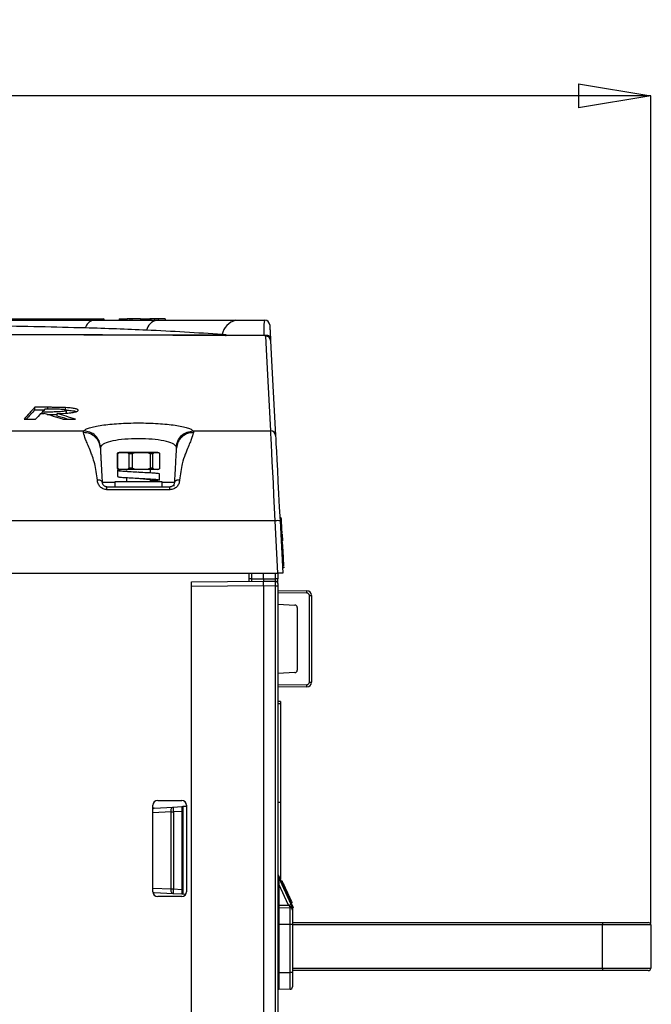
# Paper-space layout 'Sheet1' of a CAD drawing. Header units: millimetres. Extents: x -1 to 420, y -14 to 297.
# Tile 62 of 110: x 298 to 324, y 57 to 98. Entities that reach past the tile are written whole.
import ezdxf

# ---------------------------------------------------------------- set-up
doc = ezdxf.new("R2010")
doc.units = ezdxf.units.MM
doc.header["$PDSIZE"] = -1
doc.styles.add('SLDTEXTSTYLE1', font='TXT', dxfattribs={"width": 0.75})
doc.dimstyles.new('SLDDIMSTYLE1', dxfattribs={"dimtxt": 2.5, "dimasz": 3, "dimexe": 0, "dimexo": 0.0625, "dimtad": 1, "dimdec": 1, "dimlfac": 5, "dimrnd": 1e-09, "dimzin": 4, "dimdsep": 46, "dimtxsty": 'SLDTEXTSTYLE1', "dimblk1": 'CLOSED', "dimblk2": 'CLOSED', "dimsah": 1, "dimcen": 0.09, "dimadec": 0, "dimazin": 1, "dimtfac": 1, "dimtofl": 0, "dimtmove": 0, "dimatfit": 3, "dimldrblk": 'CLOSED', "dimfxl": 1, "dimfrac": 2, "dimtolj": 1, "dimtzin": 12, "dimarcsym": 0})
doc.dimstyles.new('SLDDIMSTYLE2', dxfattribs={"dimtxt": 2.5, "dimasz": 3, "dimexe": 0, "dimexo": 0.0625, "dimtad": 1, "dimdec": 1, "dimlfac": 5, "dimrnd": 1e-09, "dimzin": 4, "dimdsep": 46, "dimtxsty": 'SLDTEXTSTYLE1', "dimblk1": 'CLOSED', "dimblk2": 'CLOSED', "dimsah": 1, "dimcen": 0.09, "dimadec": 0, "dimazin": 1, "dimtfac": 1, "dimtmove": 0, "dimatfit": 0, "dimldrblk": 'CLOSED', "dimfxl": 1, "dimfrac": 2, "dimtolj": 1, "dimtzin": 12, "dimarcsym": 0})

# ---------------------------------------------------------------- blocks, each defined once
blk = doc.blocks.new('_Closed')
at = {"color": 0, "linetype": 'ByBlock', "lineweight": -2}
for p, q in [((-1, 0.166667), (0, 0)), ((-1, 0.166667), (-1, -0.166667)), ((0, 0), (-1, -0.166667)), ((0, 0), (-1, 0))]:
    blk.add_line(p, q, dxfattribs=at)
blk = doc.blocks.new('_D_16')
at = {"color": 0, "linetype": 'Continuous', "lineweight": -2}
for p, q in [((200.542, 60.15), (200.542, 94.572)), ((321.142, 94.572), (203.542, 94.572)), ((324.142, 60.15), (324.142, 94.572))]:
    blk.add_line(p, q, dxfattribs=at)
at = {"layer": 'Defpoints', "color": 0}
for p in [(200.542, 94.572), (200.542, 60.087), (324.142, 60.087)]:
    blk.add_point(p, dxfattribs=at)
at = {"color": 0, "lineweight": -2, "xscale": 3, "yscale": 3, "zscale": 3, "rotation": 180}
blk.add_blockref('_Closed', (200.542, 94.572), dxfattribs=at)
at = {"color": 0, "lineweight": -2, "xscale": 3, "yscale": 3, "zscale": 3}
blk.add_blockref('_Closed', (324.142, 94.572), dxfattribs=at)
at = {"color": 0, "lineweight": 18, "insert": (262.342, 97.697), "char_height": 2.5, "attachment_point": 2, "style": 'SLDTEXTSTYLE1'}
blk.add_mtext('\\A1;618.0', dxfattribs=at)
blk = doc.blocks.new('_D_20')
at = {"color": 0, "linetype": 'Continuous', "lineweight": -2}
for p, q in [((338.41, 54.187), (338.41, 65.812)), ((338.41, 57.187), (338.41, 60.187)), ((324.103, 54.187), (338.41, 54.187)), ((338.41, 54.187), (338.41, 52.187)), ((324.103, 52.187), (338.41, 52.187)), ((338.41, 49.187), (338.41, 46.187))]:
    blk.add_line(p, q, dxfattribs=at)
at = {"layer": 'Defpoints', "color": 0}
for p in [(324.04, 54.187), (324.04, 52.187), (338.41, 52.187)]:
    blk.add_point(p, dxfattribs=at)
at = {"color": 0, "lineweight": -2, "xscale": 3, "yscale": 3, "zscale": 3}
for p, rotation in [((338.41, 54.187), 270), ((338.41, 52.187), 90)]:
    blk.add_blockref('_Closed', p, dxfattribs=dict(at, rotation=rotation))
at = {"color": 0, "lineweight": 18, "insert": (335.285, 63), "char_height": 2.5, "attachment_point": 2, "rotation": 90, "style": 'SLDTEXTSTYLE1'}
blk.add_mtext('\\A1;10.0', dxfattribs=at)

psp = doc.layouts.new('Sheet1')

# ---------------------------------------------------------------- linework, layer by layer
at = {"color": 7, "linetype": 'Continuous', "lineweight": 25}
for p, q in [((265.136, 85.292), (301.371, 85.292)), ((301.371, 85.292), (301.371, 85.234)), ((302.041, 85.297), (302.041, 85.237)), ((302.041, 85.297), (302.337, 85.297)), ((302.361, 85.297), (302.361, 85.237)), ((302.479, 85.297), (302.361, 85.297)), ((302.479, 85.297), (302.478, 85.237)), ((302.573, 85.297), (302.479, 85.297)), ((302.573, 85.297), (302.573, 85.237)), ((302.925, 85.297), (302.573, 85.297)), ((302.925, 85.297), (302.926, 85.237)), ((302.925, 85.297), (303.2, 85.297)), ((303.2, 85.297), (303.201, 85.237)), ((303.2, 85.297), (303.309, 85.297)), ((303.309, 85.297), (303.309, 85.237)), ((303.358, 85.297), (303.309, 85.297)), ((303.358, 85.297), (303.358, 85.237)), ((303.503, 85.297), (303.358, 85.297)), ((303.503, 85.297), (303.508, 85.237)), ((303.661, 85.297), (303.503, 85.297)), ((303.596, 85.237), (306.893, 85.237)), ((303.661, 85.297), (303.658, 85.237)), ((303.955, 85.297), (303.661, 85.297)), ((303.955, 85.297), (303.958, 85.237)), ((300.632, 84.918), (300.632, 84.918)), ((306.494, 84.629), (306.318, 84.642)), ((308.135, 84.585), (306.465, 84.599)), ((306.494, 84.629), (308.068, 84.617)), ((299.072, 81.618), (298.538, 81.618)), ((298.539, 81.517), (298.538, 81.618)), ((298.539, 81.517), (298.929, 81.517)), ((299.815, 81.504), (299.815, 81.605)), ((298.086, 81.128), (298.565, 81.128)), ((298.774, 81.355), (298.927, 81.355)), ((298.836, 81.355), (298.836, 81.42)), ((299.455, 81.255), (299.456, 81.356)), ((299.693, 81.128), (300.223, 81.128)), ((299.841, 81.377), (299.854, 81.392)), ((299.854, 81.392), (299.853, 81.493)), ((264.713, 80.634), (300.571, 80.634)), ((300.559, 80.566), (300.571, 80.634)), ((305.113, 80.634), (305.125, 80.566)), ((305.113, 80.634), (308.342, 80.634)), ((301.266, 79.98), (301.258, 79.924)), ((304.426, 79.924), (304.418, 79.98)), ((301.983, 79.685), (301.961, 79.685)), ((301.961, 79.685), (301.961, 79.09)), ((301.983, 79.09), (301.983, 79.685)), ((302.042, 79.737), (301.988, 79.723)), ((302.031, 79.723), (301.99, 79.723)), ((302.031, 79.723), (302.213, 79.737)), ((302.213, 79.737), (302.042, 79.737)), ((302.213, 79.737), (302.394, 79.723)), ((302.955, 79.737), (302.213, 79.737)), ((302.664, 79.723), (302.394, 79.723)), ((302.588, 79.685), (302.442, 79.685)), ((302.442, 79.685), (302.442, 79.09)), ((302.588, 79.09), (302.588, 79.685)), ((302.664, 79.723), (302.955, 79.737)), ((302.955, 79.737), (303.246, 79.723)), ((303.584, 79.737), (302.955, 79.737)), ((303.475, 79.723), (303.246, 79.723)), ((303.323, 79.685), (303.323, 79.09)), ((303.446, 79.685), (303.323, 79.685)), ((303.446, 79.09), (303.446, 79.685)), ((303.475, 79.723), (303.584, 79.737)), ((303.584, 79.737), (303.694, 79.723)), ((303.642, 79.737), (303.584, 79.737)), ((303.694, 79.723), (303.642, 79.737)), ((303.694, 79.723), (303.694, 79.723)), ((303.723, 79.685), (303.723, 79.09)), ((301.983, 79.09), (301.961, 79.09)), ((301.99, 79.051), (302.042, 79.037)), ((302.213, 79.037), (302.031, 79.051)), ((302.394, 79.051), (302.213, 79.037)), ((302.664, 79.051), (302.394, 79.051)), ((302.588, 79.09), (302.442, 79.09)), ((302.955, 79.037), (302.664, 79.051)), ((303.246, 79.051), (302.955, 79.037)), ((303.475, 79.051), (303.246, 79.051)), ((303.446, 79.09), (303.323, 79.09)), ((303.584, 79.037), (303.475, 79.051)), ((303.694, 79.051), (303.584, 79.037)), ((303.642, 79.037), (303.696, 79.052)), ((303.703, 79.056), (303.694, 79.051)), ((303.694, 79.051), (303.694, 79.051)), ((301.972, 78.997), (301.972, 78.737)), ((302.213, 79.037), (302.042, 79.037)), ((302.955, 79.037), (302.213, 79.037)), ((302.342, 79.037), (302.342, 78.992)), ((302.342, 78.695), (302.342, 78.517)), ((302.851, 78.927), (302.847, 78.927)), ((303.584, 79.037), (302.955, 79.037)), ((303.342, 78.899), (303.342, 79.037)), ((303.642, 79.037), (303.584, 79.037)), ((303.712, 78.597), (303.712, 78.857)), ((301.532, 78.317), (304.152, 78.317)), ((301.862, 78.517), (301.862, 78.317)), ((303.822, 78.517), (301.862, 78.517)), ((303.342, 78.517), (303.342, 78.601)), ((303.822, 78.317), (303.822, 78.517)), ((304.276, 78.362), (304.336, 78.362)), ((304.152, 78.192), (301.532, 78.192)), ((308.528, 76.898), (216.356, 76.898)), ((308.642, 74.717), (308.528, 76.898)), ((308.728, 76.898), (308.842, 74.717)), ((308.802, 76.633), (308.742, 76.629)), ((308.786, 76.931), (308.783, 76.981)), ((308.795, 76.751), (308.789, 76.88)), ((308.817, 76.338), (308.757, 76.335)), ((308.804, 76.582), (308.804, 76.586)), ((308.805, 76.574), (308.804, 76.582)), ((308.807, 76.524), (308.805, 76.574)), ((308.812, 76.442), (308.809, 76.488)), ((308.817, 76.338), (308.832, 76.059)), ((308.833, 76.031), (308.773, 76.028)), ((308.834, 76.018), (308.774, 76.015)), ((308.845, 75.811), (308.785, 75.808)), ((308.845, 75.811), (308.834, 76.018)), ((308.853, 75.643), (308.845, 75.811)), ((308.853, 75.643), (308.794, 75.639)), ((308.886, 75.021), (308.853, 75.643)), ((308.886, 75.021), (308.826, 75.017)), ((308.888, 74.989), (308.89, 74.941)), ((216.242, 74.717), (308.642, 74.717)), ((307.442, 74.382), (307.442, 74.717)), ((308.042, 74.487), (308.042, 74.717)), ((308.642, 74.717), (308.642, 74.483)), ((308.842, 74.717), (308.642, 74.717)), ((308.89, 74.941), (308.83, 74.937)), ((305.042, 74.361), (308.042, 74.387)), ((305.042, 74.161), (305.042, 74.361)), ((308.042, 74.187), (305.042, 74.161)), ((305.042, 25.213), (305.042, 74.161)), ((307.541, 74.483), (307.442, 74.483)), ((307.541, 74.483), (308.042, 74.487)), ((308.042, 74.487), (308.042, 74.387)), ((308.042, 74.487), (308.543, 74.483)), ((308.042, 74.387), (308.543, 74.383)), ((308.042, 74.387), (308.042, 74.387)), ((308.042, 74.187), (308.042, 74.187)), ((308.543, 74.183), (308.042, 74.187)), ((308.042, 74.187), (308.042, 25.187)), ((308.642, 74.483), (308.543, 74.483)), ((308.543, 25.214), (308.543, 74.183)), ((308.642, 74.183), (308.543, 74.183)), ((308.642, 74.283), (308.642, 74.483)), ((308.642, 74.283), (308.642, 74.183)), ((308.642, 74.183), (308.642, 25.219)), ((308.642, 73.999), (309.844, 73.989)), ((309.848, 73.889), (308.642, 73.9)), ((309.947, 70.186), (309.947, 73.789)), ((309.947, 73.789), (310.042, 73.789)), ((310.042, 73.789), (310.042, 70.186)), ((308.642, 73.429), (309.347, 73.392)), ((309.442, 73.292), (309.442, 70.682)), ((309.347, 70.582), (308.642, 70.545)), ((308.642, 70.075), (309.848, 70.086)), ((309.947, 70.186), (310.042, 70.186)), ((309.844, 69.986), (308.642, 69.975)), ((308.742, 69.381), (308.642, 69.383)), ((308.742, 69.283), (308.642, 69.283)), ((308.742, 69.381), (308.742, 69.283)), ((308.742, 69.283), (308.742, 65.185)), ((303.642, 65.267), (304.642, 65.267)), ((308.742, 65.185), (308.642, 65.183)), ((308.742, 65.185), (308.742, 61.986)), ((303.442, 61.467), (303.442, 65.067)), ((303.498, 64.949), (303.442, 64.946)), ((303.498, 64.949), (304.286, 64.99)), ((304.196, 61.584), (304.196, 64.791)), ((304.196, 64.791), (304.295, 64.791)), ((304.286, 64.99), (304.642, 65.009)), ((304.642, 64.809), (304.295, 64.791)), ((304.295, 64.791), (304.295, 61.584)), ((304.642, 65.009), (304.642, 64.809)), ((304.642, 64.809), (304.642, 61.566)), ((304.842, 65.02), (304.682, 65.011)), ((304.682, 65.011), (304.682, 61.363)), ((304.842, 65.067), (304.842, 61.467)), ((308.642, 62.203), (309.278, 60.819)), ((308.646, 62.099), (308.677, 61.824)), ((308.646, 62.099), (309.176, 60.945)), ((308.82, 61.912), (308.776, 61.912)), ((308.82, 61.912), (308.776, 61.912)), ((304.196, 61.584), (304.295, 61.584)), ((304.295, 61.584), (304.642, 61.566)), ((304.642, 61.566), (304.642, 61.365)), ((308.642, 61.784), (308.682, 61.784)), ((308.682, 61.784), (308.682, 60.907)), ((309.086, 60.903), (308.682, 61.784)), ((308.949, 61.631), (308.905, 61.631)), ((303.446, 61.428), (303.498, 61.425)), ((304.286, 61.384), (303.498, 61.425)), ((304.642, 61.267), (303.642, 61.267)), ((304.642, 61.365), (304.286, 61.384)), ((304.809, 61.357), (304.682, 61.363)), ((309.05, 61.41), (309.006, 61.41)), ((309.133, 61.231), (309.089, 61.231)), ((308.642, 60.907), (308.682, 60.907)), ((308.682, 60.907), (309.086, 60.903)), ((308.682, 60.807), (309.143, 60.803)), ((309.236, 61.007), (309.192, 61.007)), ((309.236, 61.007), (309.192, 61.007)), ((309.278, 60.819), (309.242, 60.802)), ((309.242, 60.802), (309.242, 60.703)), ((309.242, 60.703), (309.242, 60.103)), ((308.642, 60.107), (308.682, 60.107)), ((308.682, 60.107), (308.682, 58.108)), ((309.143, 60.103), (308.682, 60.107)), ((309.143, 58.112), (309.143, 60.103)), ((309.242, 60.103), (309.143, 60.103)), ((309.242, 60.187), (322.142, 60.187)), ((309.242, 60.103), (309.242, 58.112)), ((322.142, 60.187), (322.142, 60.087)), ((322.142, 60.187), (324.042, 60.187)), ((322.142, 58.287), (322.142, 60.087)), ((324.142, 60.087), (322.142, 60.087)), ((324.142, 60.087), (324.142, 58.287)), ((322.142, 58.187), (309.242, 58.187)), ((322.142, 58.287), (322.142, 58.187)), ((322.142, 58.287), (324.142, 58.287)), ((324.042, 58.187), (322.142, 58.187)), ((308.642, 58.108), (308.682, 58.108)), ((308.682, 58.108), (309.143, 58.112)), ((309.242, 58.112), (309.143, 58.112)), ((309.242, 58.112), (309.242, 57.512)), ((309.143, 57.412), (308.682, 57.408))]:
    psp.add_line(p, q, dxfattribs=at)
at = {"color": 8, "linetype": 'Continuous', "lineweight": 25}
for p, q in [((305.051, 84.633), (306.494, 84.629)), ((299.072, 81.554), (299.072, 81.618)), ((302.031, 79.051), (301.99, 79.051)), ((301.332, 78.507), (301.862, 78.507)), ((303.822, 78.507), (304.352, 78.507)), ((307.541, 74.717), (307.541, 74.483)), ((308.543, 74.483), (308.543, 74.717)), ((304.196, 64.791), (303.442, 64.751)), ((303.442, 61.623), (304.196, 61.584)), ((322.142, 60.087), (309.242, 60.087)), ((309.242, 58.287), (322.142, 58.287))]:
    psp.add_line(p, q, dxfattribs=at)
at = {"color": 7, "linetype": 'Continuous', "lineweight": 25, "flags": 128}
for points in [[(308.068, 84.617), (308.113, 84.624), (308.159, 84.625), (308.204, 84.617), (308.244, 84.602), (308.279, 84.58), (308.305, 84.553), (308.323, 84.522), (308.33, 84.489)], [(308.342, 80.634), (308.274, 81.924), (308.22, 82.965), (308.178, 83.756), (308.15, 84.296), (308.135, 84.585)], [(308.335, 84.395), (308.35, 84.107), (308.378, 83.567), (308.42, 82.777), (308.474, 81.737), (308.542, 80.447)], [(308.528, 76.898), (308.501, 77.435), (308.475, 77.958), (308.45, 78.458), (308.427, 78.926), (308.406, 79.353), (308.387, 79.731), (308.371, 80.053), (308.358, 80.314), (308.348, 80.509), (308.342, 80.634)], [(308.542, 80.447), (308.549, 80.311), (308.56, 80.094), (308.576, 79.8), (308.595, 79.436), (308.617, 79.01), (308.642, 78.532), (308.669, 78.013), (308.698, 77.464), (308.728, 76.898)], [(308.781, 77.025), (308.751, 77.023), (308.721, 77.022)], [(308.791, 76.837), (308.761, 76.835), (308.731, 76.834)], [(308.804, 76.595), (308.782, 76.593), (308.744, 76.591)], [(308.804, 76.582), (308.774, 76.581), (308.744, 76.579)], [(308.805, 76.574), (308.775, 76.573), (308.745, 76.571)], [(308.814, 76.39), (308.784, 76.388), (308.754, 76.386)], [(304.196, 64.791), (304.197, 64.829), (304.201, 64.866), (304.208, 64.9), (304.219, 64.93), (304.233, 64.955), (304.249, 64.974), (304.267, 64.986), (304.286, 64.99)], [(304.642, 65.009), (304.643, 65.009), (304.645, 65.009), (304.649, 65.009), (304.654, 65.01), (304.66, 65.01), (304.666, 65.01), (304.674, 65.011), (304.682, 65.011)], [(304.286, 61.384), (304.267, 61.389), (304.249, 61.401), (304.233, 61.42), (304.219, 61.444), (304.208, 61.474), (304.201, 61.509), (304.197, 61.546), (304.196, 61.584)], [(304.682, 61.363), (304.674, 61.364), (304.666, 61.364), (304.66, 61.365), (304.654, 61.365), (304.649, 61.365), (304.645, 61.365), (304.643, 61.365), (304.642, 61.365)], [(309.176, 60.945), (309.193, 60.908), (309.21, 60.872), (309.225, 60.839), (309.239, 60.809)]]:
    psp.add_lwpolyline(points, dxfattribs=at)
at = {"color": 7, "linetype": 'Continuous', "lineweight": 25}
for centre, radius, start, end in [((301.059, 84.812), 0.439, 104.5473, 166.001), ((301.059, 84.812), 0.439, 104.5471, 166.0011), ((301.371, 85.232), 0.06, 2, 90), ((301.401, 84.804), 0.431, 86.0146, 93.9854), ((303.727, 84.686), 0.567, 103.2723, 165.5009), ((307.077, 84.484), 0.775, 103.6873, 168.2858), ((308.101, 85.037), 0.2, 3, 90), ((306.455, 84.638), 0.0408, 284.9833, 347.2377), ((308.135, 84.385), 0.2, 3.0048, 90.0049), ((308.343, 80.435), 0.198, 3.3706, 90.4589), ((308.628, 75.94), 0.963, 84.0461, 95.9539), ((308.542, 74.283), 0.1, 0, 89.5), ((309.367, 73.918), 0.482, 356.5366, 8.4601), ((309.842, 73.789), 0.2, 0, 89.5), ((309.847, 73.789), 0.1, 0, 89.5), ((309.342, 73.292), 0.1, 0, 87), ((309.342, 70.682), 0.1, 273, 0), ((309.842, 70.186), 0.2, 270.5, 0), ((309.367, 70.056), 0.482, 351.5398, 3.4635), ((309.847, 70.186), 0.1, 270.5, 0), ((303.642, 65.067), 0.2, 90, 180), ((304.642, 65.067), 0.2, 0, 90), ((310.016, 65.141), 5.732, 181.5025, 183.5009), ((303.642, 61.467), 0.2, 180, 270), ((310.016, 61.234), 5.732, 176.4991, 178.4976), ((304.642, 61.467), 0.2, 270, 0), ((308.682, 60.847), 0.04, 180, 269.5), ((660.239, 60.457), 351.557, 179.94296, 180.05704), ((306.277, 67.073), 6.779, 294.4791, 295.3175), ((309.142, 60.703), 0.1, 0, 89.5), ((324.042, 60.087), 0.1, 0, 90), ((324.042, 58.287), 0.1, 270, 0), ((308.682, 57.368), 0.04, 90.5, 180), ((309.142, 57.512), 0.1, 270.5, 0)]:
    psp.add_arc(centre, radius, start, end, dxfattribs=at)
at = {"color": 8, "linetype": 'Continuous', "lineweight": 25}
for centre, radius, start, end in [((303.511, 64.872), 0.0782, 99.5216, 151.5838), ((303.511, 61.502), 0.0781, 208.4144, 260.4888)]:
    psp.add_arc(centre, radius, start, end, dxfattribs=at)
at = {"color": 7, "linetype": 'Continuous', "lineweight": 25}
for centre, major_axis, ratio, start_param, end_param in [((306.995, -209.319), (-2.642, 293.956), 0.140213, 0.142192, 0.153402), ((306.995, -209.319), (-2.641, 293.856), 0.140213, 0.142245, 0.151203), ((302.336, -209.319), (2.642, 293.956), 0.139746, 0.14622, 0.149345), ((302.373, -209.319), (2.643, 293.956), 0.140614, 0.150852, 0.155926), ((279.075, -209.319), (-3.951, 293.949), 0.518314, 6.121557, 6.12663), ((273.891, -209.319), (3.95, 293.849), 0.518383, 6.13769, 6.14055), ((273.891, -209.319), (3.952, 293.949), 0.518383, 6.135492, 6.140599), ((307.542, 74.483), (0.001, 0.1), 0.008724, 1.571025, 3.141745), ((308.542, 74.483), (-0.001, 0.1), 0.008724, 3.14144, 4.712161), ((308.542, 74.183), (0.001, 0.2), 0.004363, 4.712446, 6.283166), ((308.682, 60.907), (0, 0.1), 0.00349, 1.570854, 3.141574), ((309.085, 60.903), (-0.093, 0.101), 0.00463, 4.047202, 4.707958), ((309.142, 60.903), (-0.001, 0.1), 0.008724, 3.14144, 4.051405), ((309.142, 60.103), (0.001, 0.7), 0.001247, 4.712456, 6.283176), ((308.682, 58.108), (0, 0.7), 0.000499, 1.570877, 3.141597), ((309.142, 58.112), (-0.001, 0.7), 0.001247, 3.141602, 4.712322)]:
    psp.add_ellipse(centre, major_axis=major_axis, ratio=ratio, start_param=start_param, end_param=end_param, dxfattribs=at)
at = {"color": 8, "linetype": 'Continuous', "lineweight": 25}
psp.add_ellipse((308.682, 61.781), major_axis=(-0.036, 0.318), ratio=0.000142, start_param=1.434771, end_param=1.562435, dxfattribs=at)
at = {"color": 7, "linetype": 'Continuous', "lineweight": 25}
for points, knots in [([(216.783, 85.237), (217.224, 85.237), (218.42, 85.237), (220.466, 85.237), (222.93, 85.237), (225.471, 85.237), (228.063, 85.237), (230.677, 85.237), (233.302, 85.237), (235.928, 85.237), (238.925, 85.237), (242.286, 85.237), (246, 85.237), (249.886, 85.237), (253.941, 85.237), (258.951, 85.237), (264.73, 85.237), (270.201, 85.237), (274.588, 85.237), (277.877, 85.237), (281.177, 85.237), (284.491, 85.237), (287.818, 85.237), (291.15, 85.237), (294.463, 85.237), (297.743, 85.237), (299.881, 85.237), (300.948, 85.237)], [0, 0, 0, 0, 0.0181844, 0.0492811, 0.0804962, 0.1117804, 0.1430495, 0.1741918, 0.2048489, 0.2355321, 0.2661989, 0.3095315, 0.352901, 0.3962582, 0.4461801, 0.4961067, 0.573894, 0.651674, 0.6902418, 0.7288301, 0.7674001, 0.8059431, 0.8446974, 0.883574, 0.9224649, 0.9612895, 1, 1, 1, 1]), ([(300.948, 85.237), (301.398, 85.237), (302.287, 85.237), (303.164, 85.237), (303.596, 85.237)], [0, 0, 0, 0, 0.506298, 1, 1, 1, 1]), ([(302.354, 85.297), (302.354, 85.291), (302.354, 85.279), (302.353, 85.259), (302.353, 85.245), (302.353, 85.237)], [0, 0, 0, 0, 0.300005, 0.60001, 1, 1, 1, 1]), ([(306.893, 85.237), (306.912, 85.237), (307.317, 85.237), (307.718, 85.237), (308.101, 85.237)], [0, 0, 0, 0, 0.046582, 1, 1, 1, 1]), ([(308.068, 84.617), (308.068, 84.709), (308.068, 84.897), (308.076, 85.137), (308.088, 85.233), (308.099, 85.237), (308.101, 85.237)], [0, 0, 0, 0, 0.245923, 0.501502, 0.937846, 1, 1, 1, 1]), ([(300.632, 84.918), (299.999, 84.935), (298.734, 84.968), (296.447, 85.009), (293.769, 85.045), (290.695, 85.072), (287.601, 85.09), (284.438, 85.102), (281.215, 85.112), (277.937, 85.119), (274.67, 85.123), (270.3, 85.126), (264.841, 85.126), (259.063, 85.121), (254.048, 85.114), (249.974, 85.106), (246.061, 85.096), (242.314, 85.084), (238.915, 85.071), (235.876, 85.057), (233.202, 85.041), (230.529, 85.019), (227.866, 84.995), (225.219, 84.963), (222.616, 84.906), (220.064, 84.818), (218.423, 84.715), (217.604, 84.664)], [0, 0, 0, 0, 0.0237284, 0.0474568, 0.0840997, 0.1208221, 0.1575719, 0.1942522, 0.2331839, 0.2721463, 0.3111292, 0.3500889, 0.4291391, 0.5081986, 0.5591873, 0.6101713, 0.6547022, 0.6992452, 0.7437526, 0.7754838, 0.8072309, 0.8389543, 0.8711102, 0.9033622, 0.9356349, 0.9678637, 1, 1, 1, 1]), ([(303.178, 84.827), (302.763, 84.845), (301.924, 84.88), (301.067, 84.905), (300.632, 84.918)], [0, 0, 0, 0, 0.493572, 1, 1, 1, 1]), ([(306.318, 84.642), (305.802, 84.678), (304.769, 84.75), (303.709, 84.802), (303.178, 84.827)], [0, 0, 0, 0, 0.499673, 1, 1, 1, 1]), ([(308.301, 85.048), (308.301, 85.047), (308.301, 85.043), (308.305, 84.959), (308.316, 84.744), (308.325, 84.575), (308.33, 84.489)], [0, 0, 0, 0, 0.062238, 0.499261, 0.745061, 1, 1, 1, 1]), ([(306.465, 84.599), (305.938, 84.602), (304.884, 84.609), (303.264, 84.617), (301.618, 84.623), (299.764, 84.628), (297.701, 84.631), (295.429, 84.634), (292.733, 84.635), (289.612, 84.636), (285.862, 84.636), (281.904, 84.636), (277.741, 84.634), (273.588, 84.63), (268.087, 84.623), (262.622, 84.611), (257.16, 84.595), (253.571, 84.584), (250.493, 84.575), (247.928, 84.569), (245.352, 84.564), (242.615, 84.56), (239.72, 84.559), (236.672, 84.561), (233.599, 84.567), (230.516, 84.578), (227.439, 84.591), (224.828, 84.604), (222.67, 84.616), (220.936, 84.624), (219.23, 84.631), (218.123, 84.634), (217.569, 84.635)], [0, 0, 0, 0, 0.0190121, 0.038024, 0.0571664, 0.076309, 0.1017237, 0.1271565, 0.1525748, 0.1914936, 0.2304194, 0.2763365, 0.3222636, 0.3685184, 0.4147782, 0.506452, 0.5522908, 0.5981267, 0.6265354, 0.6549432, 0.683429, 0.7119133, 0.7454576, 0.7790199, 0.8125502, 0.8472596, 0.8820098, 0.9167088, 0.9374463, 0.9581837, 0.9790921, 1, 1, 1, 1]), ([(219.356, 84.654), (219.511, 84.653), (220.404, 84.648), (222.102, 84.637), (224.62, 84.621), (227.393, 84.605), (230.41, 84.591), (233.476, 84.579), (236.57, 84.572), (239.671, 84.567), (242.885, 84.568), (246.206, 84.572), (249.632, 84.58), (253.741, 84.591), (258.522, 84.605), (263.978, 84.619), (268.989, 84.63), (273.57, 84.636), (277.72, 84.64), (281.889, 84.642), (285.612, 84.643), (288.876, 84.644), (291.678, 84.644), (294.469, 84.644), (297.235, 84.644), (299.809, 84.642), (302.181, 84.639), (303.88, 84.637), (304.821, 84.634), (305.051, 84.633)], [0, 0, 0, 0, 0.006052, 0.034924, 0.063769, 0.099095, 0.134545, 0.170105, 0.205717, 0.241287, 0.276694, 0.316143, 0.355614, 0.395079, 0.458678, 0.522291, 0.585903, 0.633897, 0.681926, 0.729913, 0.77785, 0.809924, 0.842075, 0.874231, 0.906341, 0.93838, 0.964886, 0.99141, 1, 1, 1, 1]), ([(298.977, 84.637), (297.964, 84.637), (295.933, 84.637), (292.832, 84.637), (289.706, 84.637), (287.615, 84.637), (286.567, 84.637)], [0, 0, 0, 0, 0.249579, 0.500366, 0.749733, 1, 1, 1, 1]), ([(300.853, 84.637), (300.624, 84.637), (300.197, 84.637), (299.767, 84.637), (299.567, 84.637)], [0, 0, 0, 0, 0.534766, 1, 1, 1, 1]), ([(308.135, 84.585), (308.133, 84.585), (308.12, 84.586), (308.097, 84.592), (308.078, 84.609), (308.068, 84.617)], [0, 0, 0, 0, 0.105688, 0.563289, 1, 1, 1, 1]), ([(308.33, 84.489), (308.331, 84.465), (308.334, 84.418), (308.335, 84.398), (308.335, 84.396), (308.335, 84.395)], [0, 0, 0, 0, 0.450971, 0.897304, 1, 1, 1, 1]), ([(298.965, 81.554), (299.035, 81.554), (299.18, 81.554), (299.396, 81.553), (299.587, 81.549), (299.728, 81.537), (299.81, 81.523), (299.848, 81.507), (299.851, 81.497), (299.853, 81.493)], [0, 0, 0, 0, 0.190789, 0.387838, 0.586043, 0.701121, 0.816851, 0.925488, 1, 1, 1, 1]), ([(299.815, 81.605), (299.7, 81.609), (299.521, 81.616), (299.27, 81.617), (299.138, 81.618), (299.072, 81.618)], [0, 0, 0, 0, 0.47354, 0.736515, 1, 1, 1, 1]), ([(300.334, 81.493), (300.325, 81.509), (300.308, 81.538), (300.156, 81.573), (299.986, 81.593), (299.863, 81.602), (299.815, 81.605)], [0, 0, 0, 0, 0.3368923, 0.5886967, 0.8401751, 1, 1, 1, 1]), ([(299.853, 81.493), (299.848, 81.485), (299.84, 81.47), (299.765, 81.45), (299.661, 81.437), (299.493, 81.427), (299.215, 81.421), (298.983, 81.42), (298.836, 81.42)], [0, 0, 0, 0, 0.133933, 0.239534, 0.34506, 0.456536, 0.65786, 1, 1, 1, 1]), ([(299.046, 81.32), (299.098, 81.32), (299.237, 81.32), (299.372, 81.324), (299.456, 81.327)], [0, 0, 0, 0, 0.382672, 1, 1, 1, 1]), ([(299.456, 81.356), (299.612, 81.362), (299.862, 81.372), (300.141, 81.405), (300.289, 81.442), (300.331, 81.473), (300.334, 81.49), (300.334, 81.493)], [0, 0, 0, 0, 0.342692, 0.547661, 0.752763, 0.952253, 1, 1, 1, 1]), ([(299.874, 81.498), (299.95, 81.492), (300.099, 81.48), (300.228, 81.458), (300.258, 81.444), (300.264, 81.441)], [0, 0, 0, 0, 0.456396, 0.88547, 1, 1, 1, 1]), ([(300.571, 80.634), (300.594, 80.657), (300.639, 80.703), (300.801, 80.767), (301.025, 80.825), (301.31, 80.875), (301.646, 80.915), (302.021, 80.945), (302.424, 80.963), (302.84, 80.969), (303.257, 80.963), (303.66, 80.945), (304.036, 80.915), (304.372, 80.875), (304.657, 80.826), (304.882, 80.768), (305.045, 80.703), (305.09, 80.657), (305.113, 80.634)], [0, 0, 0, 0, 0.063614, 0.126724, 0.189353, 0.251896, 0.313892, 0.376098, 0.437813, 0.499847, 0.561613, 0.623589, 0.6857, 0.74777, 0.810372, 0.872902, 0.936243, 1, 1, 1, 1]), ([(301.132, 78.591), (301.104, 78.827), (301.06, 79.182), (300.952, 79.513), (300.886, 79.699), (300.785, 79.962), (300.622, 80.311), (300.58, 80.481), (300.559, 80.566)], [0, 0, 0, 0, 0.247458, 0.372947, 0.417756, 0.499175, 0.751009, 1, 1, 1, 1]), ([(301.258, 79.924), (301.244, 80.007), (301.216, 80.177), (301.052, 80.393), (300.821, 80.54), (300.644, 80.558), (300.559, 80.566)], [0, 0, 0, 0, 0.240752, 0.500001, 0.759247, 1, 1, 1, 1]), ([(301.266, 79.98), (301.251, 80.063), (301.22, 80.234), (301.057, 80.452), (300.829, 80.602), (300.655, 80.624), (300.571, 80.634)], [0, 0, 0, 0, 0.241, 0.5, 0.759, 1, 1, 1, 1]), ([(304.418, 79.98), (304.377, 80.026), (304.296, 80.116), (303.924, 80.225), (303.423, 80.296), (302.841, 80.321), (302.259, 80.296), (301.759, 80.225), (301.388, 80.116), (301.306, 80.026), (301.266, 79.98)], [0, 0, 0, 0, 0.127608, 0.252934, 0.376901, 0.50015, 0.623408, 0.747396, 0.872765, 1, 1, 1, 1]), ([(304.418, 79.98), (304.433, 80.063), (304.464, 80.234), (304.627, 80.452), (304.855, 80.602), (305.029, 80.624), (305.113, 80.634)], [0, 0, 0, 0, 0.241002, 0.499999, 0.759002, 1, 1, 1, 1]), ([(305.125, 80.566), (305.04, 80.558), (304.862, 80.54), (304.632, 80.393), (304.468, 80.177), (304.44, 80.007), (304.426, 79.924)], [0, 0, 0, 0, 0.240755, 0.499999, 0.759248, 1, 1, 1, 1]), ([(305.125, 80.566), (305.104, 80.481), (305.062, 80.311), (304.899, 79.962), (304.765, 79.612), (304.629, 79.224), (304.58, 78.827), (304.552, 78.591)], [0, 0, 0, 0, 0.249011, 0.500867, 0.582292, 0.752522, 1, 1, 1, 1]), ([(301.258, 79.924), (301.26, 79.887), (301.264, 79.813), (301.27, 79.689), (301.278, 79.531), (301.289, 79.336), (301.3, 79.111), (301.314, 78.841), (301.326, 78.618), (301.332, 78.507)], [0, 0, 0, 0, 0.158442, 0.316592, 0.47985, 0.612787, 0.737807, 0.868803, 1, 1, 1, 1]), ([(304.352, 78.507), (304.358, 78.618), (304.369, 78.841), (304.383, 79.11), (304.395, 79.336), (304.406, 79.531), (304.414, 79.689), (304.42, 79.812), (304.424, 79.887), (304.426, 79.924)], [0, 0, 0, 0, 0.1311968, 0.2621932, 0.3871763, 0.5201504, 0.6833778, 0.8399205, 1, 1, 1, 1]), ([(301.99, 79.723), (301.985, 79.721), (301.977, 79.719), (301.968, 79.709), (301.964, 79.702), (301.962, 79.693), (301.961, 79.688), (301.961, 79.685), (301.961, 79.685)], [0, 0, 0, 0, 0.470328, 0.631509, 0.83425, 0.912025, 0.99052, 1, 1, 1, 1]), ([(301.983, 79.685), (301.984, 79.687), (301.984, 79.691), (301.987, 79.699), (301.994, 79.708), (302.009, 79.719), (302.022, 79.721), (302.031, 79.723)], [0, 0, 0, 0, 0.0654, 0.147172, 0.277256, 0.536181, 1, 1, 1, 1]), ([(302.394, 79.723), (302.399, 79.722), (302.411, 79.72), (302.427, 79.713), (302.437, 79.702), (302.441, 79.694), (302.442, 79.689), (302.442, 79.686), (302.442, 79.685)], [0, 0, 0, 0, 0.2469489, 0.6536203, 0.8161502, 0.898583, 0.9682497, 1, 1, 1, 1]), ([(302.588, 79.685), (302.588, 79.686), (302.588, 79.689), (302.59, 79.694), (302.597, 79.702), (302.613, 79.713), (302.637, 79.72), (302.656, 79.722), (302.664, 79.723)], [0, 0, 0, 0, 0.035467, 0.098276, 0.195688, 0.367435, 0.740503, 1, 1, 1, 1]), ([(303.246, 79.723), (303.261, 79.721), (303.28, 79.719), (303.303, 79.709), (303.315, 79.702), (303.321, 79.693), (303.323, 79.688), (303.323, 79.685), (303.323, 79.685)], [0, 0, 0, 0, 0.470324, 0.631489, 0.834275, 0.912031, 0.990519, 1, 1, 1, 1]), ([(303.446, 79.685), (303.446, 79.686), (303.446, 79.69), (303.448, 79.696), (303.451, 79.705), (303.46, 79.718), (303.469, 79.722), (303.475, 79.723), (303.475, 79.723)], [0, 0, 0, 0, 0.053211, 0.117705, 0.227226, 0.430302, 0.997346, 1, 1, 1, 1]), ([(303.694, 79.723), (303.699, 79.721), (303.707, 79.719), (303.715, 79.709), (303.72, 79.702), (303.722, 79.693), (303.723, 79.688), (303.723, 79.685), (303.723, 79.685)], [0, 0, 0, 0, 0.470313, 0.631495, 0.834261, 0.912029, 0.99052, 1, 1, 1, 1]), ([(301.961, 79.09), (301.961, 79.088), (301.961, 79.083), (301.963, 79.076), (301.967, 79.066), (301.974, 79.059), (301.979, 79.057), (301.981, 79.056)], [0, 0, 0, 0, 0.089118, 0.199515, 0.375631, 0.727272, 1, 1, 1, 1]), ([(302.031, 79.051), (302.03, 79.051), (302.021, 79.053), (302.009, 79.057), (301.995, 79.066), (301.989, 79.073), (301.985, 79.081), (301.983, 79.086), (301.983, 79.089), (301.983, 79.09)], [0, 0, 0, 0, 0.052037, 0.488727, 0.651274, 0.814777, 0.895861, 0.977751, 1, 1, 1, 1]), ([(302.442, 79.09), (302.442, 79.088), (302.442, 79.084), (302.439, 79.077), (302.433, 79.068), (302.418, 79.056), (302.404, 79.053), (302.394, 79.051)], [0, 0, 0, 0, 0.0579282, 0.1362976, 0.2581872, 0.495102, 1, 1, 1, 1]), ([(302.664, 79.051), (302.66, 79.052), (302.647, 79.053), (302.627, 79.057), (302.608, 79.064), (302.596, 79.073), (302.59, 79.08), (302.588, 79.086), (302.588, 79.089), (302.588, 79.09)], [0, 0, 0, 0, 0.152925, 0.397993, 0.687152, 0.791431, 0.89647, 0.964226, 1, 1, 1, 1]), ([(303.323, 79.09), (303.323, 79.088), (303.322, 79.083), (303.318, 79.076), (303.306, 79.066), (303.282, 79.056), (303.26, 79.053), (303.246, 79.051)], [0, 0, 0, 0, 0.066347, 0.148496, 0.279649, 0.541399, 1, 1, 1, 1]), ([(303.475, 79.051), (303.473, 79.052), (303.469, 79.053), (303.461, 79.057), (303.454, 79.064), (303.449, 79.073), (303.447, 79.08), (303.446, 79.086), (303.446, 79.089), (303.446, 79.09)], [0, 0, 0, 0, 0.152917, 0.398665, 0.687966, 0.793864, 0.900593, 0.967724, 1, 1, 1, 1]), ([(303.723, 79.09), (303.723, 79.088), (303.722, 79.083), (303.721, 79.076), (303.716, 79.066), (303.712, 79.062), (303.709, 79.059)], [0, 0, 0, 0, 0.122529, 0.274281, 0.51649, 1, 1, 1, 1]), ([(302.305, 79.037), (302.225, 79.032), (302.065, 79.02), (301.959, 79.003), (301.978, 78.986), (302.124, 78.969), (302.374, 78.952), (302.693, 78.934), (303.034, 78.917), (303.348, 78.9), (303.582, 78.883), (303.707, 78.868), (303.699, 78.86), (303.696, 78.857)], [0, 0, 0, 0, 0.095095, 0.190335, 0.285286, 0.38066, 0.475476, 0.570972, 0.665669, 0.761274, 0.855863, 0.951567, 1, 1, 1, 1]), ([(301.986, 78.737), (301.986, 78.733), (301.984, 78.724), (302.127, 78.709), (302.374, 78.692), (302.694, 78.674), (303.035, 78.657), (303.347, 78.64), (303.586, 78.623), (303.716, 78.605), (303.719, 78.589), (303.588, 78.571), (303.445, 78.56), (303.343, 78.554), (303.342, 78.554)], [0, 0, 0, 0, 0.061365, 0.155393, 0.248872, 0.34302, 0.43638, 0.530635, 0.62389, 0.718242, 0.811401, 0.905839, 0.998916, 1, 1, 1, 1]), ([(302.847, 78.666), (302.884, 78.663), (302.988, 78.655), (303.15, 78.64), (303.293, 78.623), (303.369, 78.608), (303.364, 78.6), (303.362, 78.597)], [0, 0, 0, 0, 0.13281, 0.381286, 0.627102, 0.875838, 1, 1, 1, 1]), ([(301.532, 78.192), (301.505, 78.194), (301.451, 78.197), (301.375, 78.223), (301.306, 78.262), (301.228, 78.331), (301.154, 78.442), (301.14, 78.541), (301.132, 78.591)], [0, 0, 0, 0, 0.121849, 0.244809, 0.366035, 0.490183, 0.738749, 1, 1, 1, 1]), ([(301.332, 78.507), (301.329, 78.518), (301.324, 78.536), (301.299, 78.557), (301.273, 78.571), (301.241, 78.581), (301.195, 78.591), (301.157, 78.591), (301.132, 78.591)], [0, 0, 0, 0, 0.239804, 0.36858, 0.500006, 0.631423, 0.76021, 1, 1, 1, 1]), ([(301.332, 78.507), (301.336, 78.483), (301.342, 78.438), (301.379, 78.384), (301.419, 78.35), (301.454, 78.332), (301.492, 78.32), (301.519, 78.318), (301.532, 78.317)], [0, 0, 0, 0, 0.2851348, 0.5405821, 0.6647471, 0.7812273, 0.8921543, 1, 1, 1, 1]), ([(301.532, 78.192), (301.532, 78.21), (301.532, 78.245), (301.532, 78.285), (301.532, 78.312), (301.532, 78.316), (301.532, 78.317)], [0, 0, 0, 0, 0.244422, 0.499997, 0.755564, 1, 1, 1, 1]), ([(304.552, 78.591), (304.544, 78.541), (304.53, 78.442), (304.456, 78.331), (304.378, 78.262), (304.309, 78.223), (304.233, 78.197), (304.179, 78.194), (304.152, 78.192)], [0, 0, 0, 0, 0.262351, 0.509963, 0.633758, 0.754676, 0.877887, 1, 1, 1, 1]), ([(304.152, 78.317), (304.165, 78.318), (304.192, 78.32), (304.23, 78.332), (304.265, 78.35), (304.305, 78.384), (304.342, 78.438), (304.348, 78.483), (304.352, 78.507)], [0, 0, 0, 0, 0.107819, 0.218708, 0.335144, 0.45928, 0.713697, 1, 1, 1, 1]), ([(304.152, 78.192), (304.152, 78.21), (304.152, 78.245), (304.152, 78.285), (304.152, 78.312), (304.152, 78.316), (304.152, 78.317)], [0, 0, 0, 0, 0.244422, 0.499997, 0.755564, 1, 1, 1, 1]), ([(304.552, 78.591), (304.527, 78.591), (304.489, 78.591), (304.443, 78.581), (304.411, 78.571), (304.385, 78.557), (304.36, 78.536), (304.355, 78.518), (304.352, 78.507)], [0, 0, 0, 0, 0.239789, 0.368584, 0.499993, 0.631419, 0.760199, 1, 1, 1, 1]), ([(308.791, 76.837), (308.79, 76.864), (308.787, 76.91), (308.784, 76.966), (308.782, 77.003), (308.781, 77.022), (308.781, 77.024), (308.781, 77.025)], [0, 0, 0, 0, 0.253539, 0.444175, 0.605617, 0.803004, 1, 1, 1, 1]), ([(308.802, 76.633), (308.801, 76.645), (308.8, 76.663), (308.797, 76.722), (308.794, 76.777), (308.792, 76.816), (308.791, 76.837)], [0, 0, 0, 0, 0.414189, 0.604968, 0.795439, 1, 1, 1, 1]), ([(308.802, 76.633), (308.801, 76.645), (308.8, 76.663), (308.797, 76.722), (308.794, 76.777), (308.792, 76.816), (308.791, 76.837)], [0, 0, 0, 0, 0.414188, 0.604968, 0.795439, 1, 1, 1, 1]), ([(308.804, 76.595), (308.803, 76.599), (308.803, 76.608), (308.802, 76.621), (308.802, 76.628), (308.802, 76.633)], [0, 0, 0, 0, 0.254539, 0.507801, 1, 1, 1, 1]), ([(308.804, 76.589), (308.804, 76.589), (308.804, 76.592), (308.804, 76.593), (308.804, 76.595)], [0, 0, 0, 0, 0.311706, 1, 1, 1, 1]), ([(308.804, 76.587), (308.804, 76.588), (308.804, 76.591), (308.804, 76.593), (308.804, 76.595)], [0, 0, 0, 0, 0.457013, 1, 1, 1, 1]), ([(308.814, 76.39), (308.814, 76.391), (308.814, 76.394), (308.813, 76.425), (308.81, 76.466), (308.808, 76.517), (308.806, 76.554), (308.805, 76.574)], [0, 0, 0, 0, 0.273111, 0.453439, 0.634295, 0.806914, 1, 1, 1, 1]), ([(308.042, 74.187), (308.042, 74.202), (308.042, 74.24), (308.042, 74.296), (308.042, 74.347), (308.043, 74.381), (308.042, 74.385), (308.042, 74.387)], [0, 0, 0, 0, 0.144308, 0.359013, 0.573772, 0.786807, 1, 1, 1, 1]), ([(308.642, 62.107), (308.642, 62.107), (308.643, 62.105), (308.645, 62.101), (308.646, 62.1), (308.646, 62.099)], [0, 0, 0, 0, 0.663871, 0.97069, 1, 1, 1, 1]), ([(308.949, 61.631), (308.932, 61.667), (308.902, 61.734), (308.862, 61.82), (308.834, 61.882), (308.821, 61.909), (308.82, 61.911), (308.82, 61.912)], [0, 0, 0, 0, 0.246937, 0.461564, 0.675957, 0.882103, 1, 1, 1, 1]), ([(309.05, 61.41), (309.048, 61.417), (309.042, 61.429), (309.023, 61.471), (308.995, 61.531), (308.969, 61.587), (308.953, 61.623), (308.949, 61.631)], [0, 0, 0, 0, 0.213834, 0.42643, 0.638702, 0.917034, 1, 1, 1, 1]), ([(309.133, 61.231), (309.122, 61.254), (309.102, 61.298), (309.075, 61.356), (309.059, 61.391), (309.053, 61.405), (309.05, 61.41)], [0, 0, 0, 0, 0.308526, 0.581481, 0.854545, 1, 1, 1, 1]), ([(309.236, 61.007), (309.235, 61.01), (309.232, 61.014), (309.215, 61.052), (309.189, 61.108), (309.161, 61.17), (309.141, 61.212), (309.133, 61.231)], [0, 0, 0, 0, 0.222995, 0.435556, 0.648825, 0.842398, 1, 1, 1, 1]), ([(309.239, 60.809), (309.235, 60.815), (309.227, 60.827), (309.203, 60.838), (309.175, 60.843), (309.154, 60.843), (309.144, 60.842), (309.143, 60.842)], [0, 0, 0, 0, 0.253871, 0.507687, 0.762732, 0.990757, 1, 1, 1, 1]), ([(309.239, 60.809), (309.24, 60.807), (309.242, 60.803), (309.242, 60.802), (309.242, 60.802)], [0, 0, 0, 0, 0.511989, 1, 1, 1, 1])]:
    psp.add_open_spline(points, degree=3, knots=knots, dxfattribs=at)

# ---------------------------------------------------------------- dimensions: what is measured, and where the dimension line sits
at = {"color": 7, "linetype": 'Continuous', "lineweight": 18}
dim = psp.add_linear_dim(base=(200.542, 94.572), p1=(324.142, 60.087), p2=(200.542, 60.087), dimstyle='SLDDIMSTYLE1', dxfattribs=at)
dim.commit()
dim.dimension.update_dxf_attribs({"geometry": '_D_16', "text_midpoint": (262.342, 94.572), "dimtype": 160})
dim = psp.add_linear_dim(base=(338.41, 52.187), p1=(324.04, 54.187), p2=(324.04, 52.187), angle=90, dimstyle='SLDDIMSTYLE2', dxfattribs=at)
dim.commit()
dim.dimension.update_dxf_attribs({"geometry": '_D_20', "text_midpoint": (338.41, 63), "dimtype": 160})

doc.saveas('drawing.dxf')
